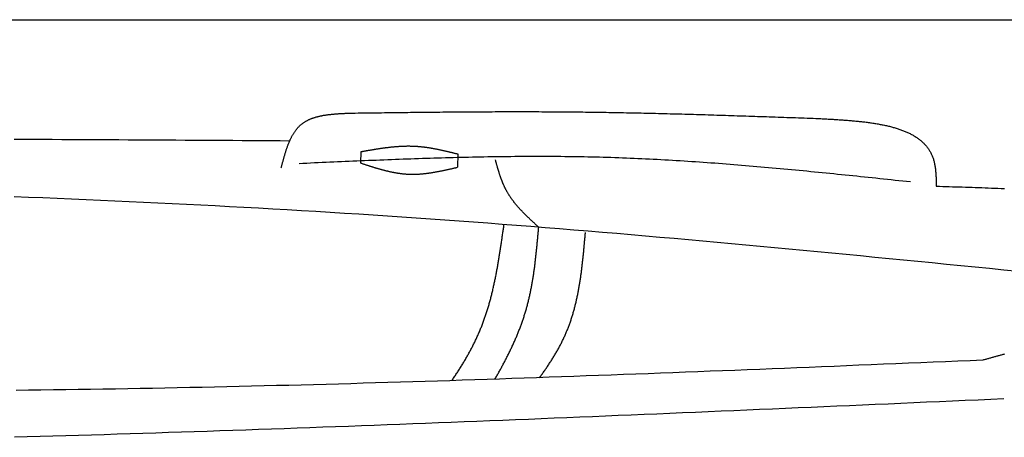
# Model space of a CAD drawing. Extents: x 715 to 7297, y -33 to 6010.
# Tile 63 of 90: x 4123 to 5228, y 2268 to 2737. Entities that reach past the tile are written whole.
import ezdxf

# ---------------------------------------------------------------- set-up
doc = ezdxf.new("R2010")
doc.units = 0
doc.layers.get('0').update_dxf_attribs({"linetype": 'CONTINUOUS'})
doc.layers.add('CAR', color=10, linetype='CONTINUOUS')

msp = doc.modelspace()

# ---------------------------------------------------------------- linework, layer by layer
msp.add_line((1171.6723, 2737.2711), (6251.5496, 2737.2711))
at = {"layer": 'CAR'}
for points in [[(4505.7336, 2576.0741), (4505.9782, 2589.0079)], [(4614.5073, 2586.375), (4614.224, 2571.3983)]]:
    msp.add_lwpolyline(points, dxfattribs=at)
for points in [[(4416.29, 2570.89, 0), (4416.49, 2571.65, 0), (4416.69, 2572.4, 0), (4416.88, 2573.16, 0), (4417.08, 2573.92, 0), (4417.28, 2574.67, 0), (4417.48, 2575.43, 0), (4417.69, 2576.19, 0), (4417.89, 2576.94, 0), (4418.09, 2577.69, 0), (4418.29, 2578.44, 0), (4418.5, 2579.2, 0), (4418.7, 2579.95, 0), (4418.91, 2580.69, 0), (4419.12, 2581.44, 0), (4419.33, 2582.18, 0), (4419.54, 2582.93, 0), (4419.75, 2583.67, 0), (4419.96, 2584.41, 0), (4420.18, 2585.14, 0), (4420.4, 2585.88, 0), (4420.62, 2586.61, 0), (4420.84, 2587.34, 0), (4421.06, 2588.07, 0), (4421.29, 2588.79, 0), (4421.52, 2589.51, 0), (4421.75, 2590.23, 0), (4421.98, 2590.94, 0), (4422.22, 2591.66, 0), (4422.46, 2592.36, 0), (4422.7, 2593.07, 0), (4422.94, 2593.77, 0), (4423.19, 2594.47, 0), (4423.44, 2595.16, 0), (4423.7, 2595.85, 0), (4423.96, 2596.53, 0), (4424.22, 2597.21, 0), (4424.48, 2597.89, 0), (4424.75, 2598.56, 0), (4425.03, 2599.23, 0), (4425.3, 2599.89, 0), (4425.58, 2600.55, 0), (4425.87, 2601.2, 0), (4426.16, 2601.85, 0), (4426.45, 2602.49, 0), (4426.75, 2603.13, 0), (4427.05, 2603.76, 0), (4427.35, 2604.38, 0), (4427.67, 2605, 0), (4427.98, 2605.62, 0), (4428.3, 2606.23, 0), (4428.63, 2606.83, 0), (4428.96, 2607.42, 0), (4429.3, 2608.01, 0), (4429.64, 2608.59, 0), (4429.98, 2609.17, 0), (4430.34, 2609.74, 0), (4430.69, 2610.3, 0), (4431.06, 2610.86, 0), (4431.43, 2611.41, 0), (4431.8, 2611.95, 0), (4432.18, 2612.48, 0), (4432.57, 2613.01, 0), (4432.96, 2613.53, 0), (4433.36, 2614.04, 0), (4433.77, 2614.54, 0), (4434.18, 2615.04, 0), (4434.6, 2615.53, 0), (4435.03, 2616.01, 0), (4435.46, 2616.48, 0), (4435.9, 2616.94, 0), (4436.35, 2617.39, 0), (4436.8, 2617.84, 0), (4437.26, 2618.28, 0), (4437.73, 2618.7, 0), (4438.21, 2619.12, 0), (4438.69, 2619.53, 0), (4439.18, 2619.93, 0), (4439.68, 2620.32, 0), (4440.18, 2620.71, 0), (4440.69, 2621.08, 0), (4441.21, 2621.44, 0), (4441.74, 2621.8, 0), (4442.27, 2622.15, 0), (4442.81, 2622.49, 0), (4443.36, 2622.82, 0), (4443.91, 2623.15, 0), (4444.47, 2623.46, 0), (4445.03, 2623.77, 0), (4445.61, 2624.07, 0), (4446.18, 2624.36, 0), (4446.77, 2624.65, 0), (4447.36, 2624.93, 0), (4447.96, 2625.2, 0), (4448.56, 2625.46, 0), (4449.17, 2625.72, 0), (4449.78, 2625.96, 0), (4450.4, 2626.21, 0), (4451.02, 2626.44, 0), (4451.66, 2626.67, 0), (4452.29, 2626.89, 0), (4452.93, 2627.11, 0), (4453.58, 2627.32, 0), (4454.23, 2627.52, 0), (4454.89, 2627.72, 0), (4455.55, 2627.91, 0), (4456.21, 2628.1, 0), (4456.88, 2628.28, 0), (4457.56, 2628.45, 0), (4458.24, 2628.62, 0), (4458.92, 2628.78, 0), (4459.61, 2628.94, 0), (4460.3, 2629.09, 0), (4461, 2629.24, 0), (4461.7, 2629.38, 0), (4462.41, 2629.52, 0), (4463.12, 2629.65, 0), (4463.83, 2629.78, 0), (4464.55, 2629.9, 0), (4465.27, 2630.02, 0), (4465.99, 2630.13, 0), (4466.72, 2630.24, 0), (4467.45, 2630.35, 0), (4468.18, 2630.45, 0), (4468.92, 2630.55, 0), (4469.66, 2630.64, 0), (4470.4, 2630.73, 0), (4471.15, 2630.82, 0), (4471.9, 2630.9, 0), (4472.65, 2630.98, 0), (4473.4, 2631.06, 0), (4474.16, 2631.13, 0), (4474.92, 2631.2, 0), (4475.68, 2631.27, 0), (4476.45, 2631.34, 0), (4477.21, 2631.4, 0), (4477.98, 2631.46, 0), (4478.75, 2631.51, 0), (4479.53, 2631.57, 0), (4480.3, 2631.62, 0), (4481.08, 2631.67, 0), (4481.86, 2631.72, 0), (4482.64, 2631.77, 0), (4483.42, 2631.81, 0), (4484.2, 2631.85, 0), (4484.98, 2631.89, 0), (4485.77, 2631.93, 0), (4486.55, 2631.97, 0), (4487.34, 2632.01, 0), (4488.13, 2632.04, 0), (4488.92, 2632.08, 0), (4489.71, 2632.11, 0), (4490.5, 2632.14, 0), (4491.29, 2632.17, 0), (4492.08, 2632.2, 0), (4492.88, 2632.23, 0), (4493.67, 2632.26, 0), (4494.46, 2632.29, 0), (4495.26, 2632.32, 0), (4496.05, 2632.35, 0)], [(4496.05, 2632.35, 0), (4499.32, 2632.39, 0), (4502.6, 2632.44, 0), (4505.87, 2632.48, 0), (4509.15, 2632.52, 0), (4512.42, 2632.56, 0), (4515.69, 2632.6, 0), (4518.97, 2632.64, 0), (4522.24, 2632.69, 0), (4525.52, 2632.73, 0), (4528.79, 2632.77, 0), (4532.06, 2632.81, 0), (4535.34, 2632.85, 0), (4538.61, 2632.89, 0), (4541.89, 2632.93, 0), (4545.16, 2632.97, 0), (4548.44, 2633.01, 0), (4551.71, 2633.04, 0), (4554.98, 2633.08, 0), (4558.26, 2633.12, 0), (4561.53, 2633.16, 0), (4564.81, 2633.19, 0), (4568.08, 2633.23, 0), (4571.35, 2633.27, 0), (4574.63, 2633.3, 0), (4577.9, 2633.33, 0), (4581.18, 2633.37, 0), (4584.45, 2633.4, 0), (4587.73, 2633.43, 0), (4591, 2633.46, 0), (4594.27, 2633.5, 0), (4597.55, 2633.53, 0), (4600.82, 2633.55, 0), (4604.1, 2633.58, 0), (4607.37, 2633.61, 0), (4610.64, 2633.64, 0), (4613.92, 2633.66, 0), (4617.19, 2633.69, 0), (4620.47, 2633.71, 0), (4623.74, 2633.73, 0), (4627.01, 2633.76, 0), (4630.29, 2633.78, 0), (4633.56, 2633.8, 0), (4636.84, 2633.81, 0), (4640.11, 2633.83, 0), (4643.38, 2633.85, 0), (4646.66, 2633.86, 0), (4649.93, 2633.88, 0), (4653.21, 2633.89, 0), (4656.48, 2633.9, 0), (4659.75, 2633.91, 0), (4663.03, 2633.92, 0), (4666.3, 2633.93, 0), (4669.57, 2633.93, 0), (4672.85, 2633.94, 0), (4676.12, 2633.94, 0), (4679.4, 2633.94, 0), (4682.67, 2633.94, 0), (4685.94, 2633.94, 0), (4689.22, 2633.94, 0), (4692.49, 2633.94, 0), (4695.76, 2633.93, 0), (4699.04, 2633.92, 0), (4702.31, 2633.92, 0), (4705.59, 2633.91, 0), (4708.86, 2633.89, 0), (4712.13, 2633.88, 0), (4715.41, 2633.86, 0), (4718.68, 2633.85, 0), (4721.95, 2633.83, 0), (4725.23, 2633.81, 0), (4728.5, 2633.78, 0), (4731.77, 2633.76, 0), (4735.05, 2633.73, 0), (4738.32, 2633.71, 0), (4741.59, 2633.68, 0), (4744.87, 2633.64, 0), (4748.14, 2633.61, 0), (4751.41, 2633.57, 0), (4754.69, 2633.54, 0), (4757.96, 2633.5, 0), (4761.23, 2633.45, 0), (4764.51, 2633.41, 0), (4767.78, 2633.37, 0), (4771.05, 2633.32, 0), (4774.33, 2633.27, 0), (4777.6, 2633.22, 0), (4780.87, 2633.17, 0), (4784.15, 2633.11, 0), (4787.42, 2633.06, 0), (4790.69, 2633, 0), (4793.97, 2632.94, 0), (4797.24, 2632.88, 0), (4800.51, 2632.82, 0), (4803.79, 2632.75, 0), (4807.06, 2632.69, 0), (4810.33, 2632.62, 0), (4813.6, 2632.55, 0), (4816.88, 2632.48, 0), (4820.15, 2632.41, 0), (4823.42, 2632.34, 0), (4826.7, 2632.26, 0), (4829.97, 2632.19, 0), (4833.24, 2632.11, 0), (4836.52, 2632.03, 0), (4839.79, 2631.96, 0), (4843.06, 2631.87, 0), (4846.33, 2631.79, 0), (4849.61, 2631.71, 0), (4852.88, 2631.62, 0), (4856.15, 2631.54, 0), (4859.43, 2631.45, 0), (4862.7, 2631.36, 0), (4865.97, 2631.28, 0), (4869.24, 2631.19, 0), (4872.52, 2631.09, 0), (4875.79, 2631, 0), (4879.06, 2630.91, 0), (4882.33, 2630.81, 0), (4885.61, 2630.72, 0), (4888.88, 2630.62, 0), (4892.15, 2630.53, 0), (4895.43, 2630.43, 0), (4898.7, 2630.33, 0), (4901.97, 2630.23, 0), (4905.24, 2630.13, 0), (4908.52, 2630.03, 0), (4911.79, 2629.93, 0), (4915.06, 2629.82, 0), (4918.33, 2629.72, 0), (4921.61, 2629.62, 0), (4924.88, 2629.51, 0), (4928.15, 2629.4, 0), (4931.42, 2629.3, 0), (4934.7, 2629.19, 0), (4937.97, 2629.08, 0), (4941.24, 2628.98, 0), (4944.52, 2628.87, 0), (4947.79, 2628.76, 0), (4951.06, 2628.65, 0), (4954.33, 2628.54, 0), (4957.61, 2628.43, 0), (4960.88, 2628.32, 0), (4964.15, 2628.21, 0), (4967.42, 2628.09, 0), (4970.7, 2627.98, 0), (4973.97, 2627.87, 0), (4977.24, 2627.76, 0), (4980.51, 2627.64, 0), (4983.79, 2627.53, 0), (4987.06, 2627.42, 0), (4990.33, 2627.3, 0), (4993.6, 2627.19, 0), (4996.88, 2627.08, 0), (5000.15, 2626.96, 0), (5003.42, 2626.85, 0), (5006.69, 2626.73, 0), (5009.97, 2626.62, 0), (5013.24, 2626.5, 0), (5016.51, 2626.39, 0)], [(5016.51, 2626.39, 0), (5017.89, 2626.32, 0), (5019.26, 2626.24, 0), (5020.64, 2626.17, 0), (5022.02, 2626.1, 0), (5023.39, 2626.03, 0), (5024.76, 2625.95, 0), (5026.14, 2625.88, 0), (5027.51, 2625.8, 0), (5028.88, 2625.73, 0), (5030.25, 2625.65, 0), (5031.62, 2625.57, 0), (5032.99, 2625.49, 0), (5034.36, 2625.41, 0), (5035.72, 2625.33, 0), (5037.08, 2625.25, 0), (5038.44, 2625.17, 0), (5039.8, 2625.08, 0), (5041.16, 2624.99, 0), (5042.51, 2624.9, 0), (5043.87, 2624.81, 0), (5045.21, 2624.72, 0), (5046.56, 2624.62, 0), (5047.91, 2624.53, 0), (5049.25, 2624.43, 0), (5050.58, 2624.32, 0), (5051.92, 2624.22, 0), (5053.25, 2624.11, 0), (5054.58, 2624, 0), (5055.9, 2623.89, 0), (5057.22, 2623.77, 0), (5058.54, 2623.66, 0), (5059.85, 2623.53, 0), (5061.16, 2623.41, 0), (5062.46, 2623.28, 0), (5063.76, 2623.15, 0), (5065.06, 2623.02, 0), (5066.35, 2622.88, 0), (5067.63, 2622.74, 0), (5068.91, 2622.59, 0), (5070.19, 2622.44, 0), (5071.46, 2622.29, 0), (5072.73, 2622.13, 0), (5073.99, 2621.97, 0), (5075.24, 2621.8, 0), (5076.49, 2621.63, 0), (5077.73, 2621.45, 0), (5078.97, 2621.27, 0), (5080.2, 2621.09, 0), (5081.43, 2620.9, 0), (5082.65, 2620.71, 0), (5083.86, 2620.51, 0), (5085.06, 2620.3, 0), (5086.26, 2620.09, 0), (5087.45, 2619.88, 0), (5088.64, 2619.66, 0), (5089.82, 2619.43, 0), (5090.99, 2619.2, 0), (5092.15, 2618.97, 0), (5093.31, 2618.72, 0), (5094.46, 2618.48, 0), (5095.6, 2618.22, 0), (5096.73, 2617.96, 0), (5097.86, 2617.7, 0), (5098.97, 2617.42, 0), (5100.08, 2617.14, 0), (5101.18, 2616.86, 0), (5102.27, 2616.57, 0), (5103.36, 2616.27, 0), (5104.43, 2615.96, 0), (5105.5, 2615.65, 0), (5106.55, 2615.33, 0), (5107.6, 2615, 0), (5108.64, 2614.67, 0), (5109.67, 2614.33, 0), (5110.69, 2613.98, 0), (5111.7, 2613.63, 0), (5112.7, 2613.26, 0), (5113.69, 2612.89, 0), (5114.67, 2612.51, 0), (5115.64, 2612.13, 0), (5116.59, 2611.73, 0), (5117.54, 2611.33, 0), (5118.48, 2610.92, 0), (5119.41, 2610.5, 0), (5120.33, 2610.07, 0), (5121.23, 2609.64, 0), (5122.13, 2609.19, 0), (5123.01, 2608.74, 0), (5123.88, 2608.28, 0), (5124.74, 2607.81, 0), (5125.59, 2607.33, 0), (5126.43, 2606.84, 0), (5127.26, 2606.34, 0), (5128.07, 2605.84, 0), (5128.87, 2605.32, 0), (5129.66, 2604.79, 0), (5130.44, 2604.26, 0), (5131.2, 2603.71, 0), (5131.96, 2603.16, 0), (5132.7, 2602.6, 0), (5133.42, 2602.02, 0), (5134.14, 2601.44, 0), (5134.84, 2600.84, 0), (5135.52, 2600.24, 0), (5136.2, 2599.62, 0), (5136.86, 2599, 0), (5137.5, 2598.36, 0), (5138.14, 2597.71, 0), (5138.76, 2597.06, 0), (5139.36, 2596.39, 0), (5139.95, 2595.71, 0), (5140.53, 2595.02, 0), (5141.09, 2594.32, 0), (5141.64, 2593.6, 0), (5142.17, 2592.88, 0), (5142.69, 2592.14, 0), (5143.19, 2591.4, 0), (5143.68, 2590.64, 0), (5144.15, 2589.87, 0), (5144.61, 2589.09, 0), (5145.05, 2588.29, 0), (5145.48, 2587.49, 0), (5145.89, 2586.67, 0), (5146.29, 2585.84, 0), (5146.66, 2584.99, 0), (5147.03, 2584.14, 0), (5147.37, 2583.27, 0), (5147.71, 2582.39, 0), (5148.02, 2581.5, 0), (5148.32, 2580.59, 0), (5148.6, 2579.67, 0), (5148.86, 2578.74, 0), (5149.11, 2577.8, 0), (5149.34, 2576.84, 0), (5149.55, 2575.87, 0), (5149.75, 2574.89, 0), (5149.94, 2573.89, 0), (5150.11, 2572.89, 0), (5150.26, 2571.87, 0), (5150.41, 2570.85, 0), (5150.54, 2569.81, 0), (5150.66, 2568.77, 0), (5150.77, 2567.72, 0), (5150.87, 2566.66, 0), (5150.96, 2565.6, 0), (5151.04, 2564.52, 0), (5151.11, 2563.44, 0), (5151.18, 2562.36, 0), (5151.24, 2561.27, 0), (5151.29, 2560.17, 0), (5151.33, 2559.07, 0), (5151.37, 2557.96, 0), (5151.41, 2556.86, 0), (5151.44, 2555.75, 0), (5151.47, 2554.63, 0), (5151.5, 2553.52, 0), (5151.52, 2552.4, 0), (5151.55, 2551.28, 0), (5151.57, 2550.16, 0)], [(4116.51, 2603.05, 0), (4127.18, 2603, 0), (4137.85, 2602.95, 0), (4148.52, 2602.9, 0), (4159.19, 2602.84, 0), (4169.85, 2602.79, 0), (4180.52, 2602.74, 0), (4191.19, 2602.68, 0), (4201.86, 2602.63, 0), (4212.53, 2602.57, 0), (4223.2, 2602.51, 0), (4233.87, 2602.46, 0), (4244.54, 2602.4, 0), (4255.21, 2602.34, 0), (4265.88, 2602.28, 0), (4276.55, 2602.22, 0), (4287.22, 2602.16, 0), (4297.88, 2602.1, 0), (4308.55, 2602.04, 0), (4319.22, 2601.97, 0), (4329.89, 2601.91, 0), (4340.56, 2601.84, 0), (4351.23, 2601.78, 0), (4361.9, 2601.71, 0), (4372.57, 2601.65, 0), (4383.24, 2601.58, 0), (4393.91, 2601.51, 0), (4404.58, 2601.45, 0), (4415.25, 2601.38, 0), (4425.91, 2601.31, 0)], [(4505.98, 2589.01, 0), (4506.67, 2589.13, 0), (4507.36, 2589.25, 0), (4508.04, 2589.37, 0), (4508.73, 2589.5, 0), (4509.42, 2589.62, 0), (4510.11, 2589.74, 0), (4510.8, 2589.86, 0), (4511.49, 2589.98, 0), (4512.17, 2590.1, 0), (4512.86, 2590.22, 0), (4513.55, 2590.34, 0), (4514.24, 2590.46, 0), (4514.93, 2590.58, 0), (4515.62, 2590.7, 0), (4516.3, 2590.82, 0), (4516.99, 2590.94, 0), (4517.68, 2591.05, 0), (4518.37, 2591.17, 0), (4519.06, 2591.28, 0), (4519.74, 2591.4, 0), (4520.43, 2591.51, 0), (4521.12, 2591.63, 0), (4521.81, 2591.74, 0), (4522.5, 2591.85, 0), (4523.18, 2591.96, 0), (4523.87, 2592.07, 0), (4524.56, 2592.18, 0), (4525.25, 2592.28, 0), (4525.94, 2592.39, 0), (4526.62, 2592.49, 0), (4527.31, 2592.6, 0), (4528, 2592.7, 0), (4528.69, 2592.8, 0), (4529.37, 2592.9, 0), (4530.06, 2593, 0), (4530.75, 2593.09, 0), (4531.44, 2593.19, 0), (4532.12, 2593.28, 0), (4532.81, 2593.37, 0), (4533.5, 2593.47, 0), (4534.18, 2593.55, 0), (4534.87, 2593.64, 0), (4535.56, 2593.73, 0), (4536.24, 2593.81, 0), (4536.93, 2593.89, 0), (4537.62, 2593.97, 0), (4538.3, 2594.05, 0), (4538.99, 2594.13, 0), (4539.68, 2594.2, 0), (4540.36, 2594.27, 0), (4541.05, 2594.34, 0), (4541.74, 2594.41, 0), (4542.42, 2594.48, 0), (4543.11, 2594.54, 0), (4543.79, 2594.6, 0), (4544.48, 2594.66, 0), (4545.16, 2594.72, 0), (4545.85, 2594.78, 0), (4546.54, 2594.83, 0), (4547.22, 2594.88, 0), (4547.91, 2594.93, 0), (4548.59, 2594.97, 0), (4549.28, 2595.01, 0), (4549.96, 2595.05, 0), (4550.65, 2595.09, 0), (4551.33, 2595.13, 0), (4552.02, 2595.16, 0), (4552.7, 2595.19, 0), (4553.39, 2595.22, 0), (4554.07, 2595.24, 0), (4554.75, 2595.26, 0), (4555.44, 2595.28, 0), (4556.12, 2595.29, 0), (4556.81, 2595.31, 0), (4557.49, 2595.32, 0), (4558.17, 2595.32, 0), (4558.86, 2595.32, 0), (4559.54, 2595.32, 0), (4560.22, 2595.32, 0), (4560.91, 2595.31, 0), (4561.59, 2595.31, 0), (4562.27, 2595.29, 0), (4562.95, 2595.28, 0), (4563.64, 2595.26, 0), (4564.32, 2595.23, 0), (4565, 2595.21, 0), (4565.68, 2595.18, 0), (4566.36, 2595.14, 0), (4567.05, 2595.11, 0), (4567.73, 2595.06, 0), (4568.41, 2595.02, 0), (4569.09, 2594.97, 0), (4569.77, 2594.92, 0), (4570.45, 2594.87, 0), (4571.13, 2594.81, 0), (4571.81, 2594.75, 0), (4572.49, 2594.68, 0), (4573.17, 2594.61, 0), (4573.85, 2594.54, 0), (4574.53, 2594.47, 0), (4575.21, 2594.39, 0), (4575.89, 2594.31, 0), (4576.57, 2594.22, 0), (4577.25, 2594.14, 0), (4577.93, 2594.05, 0), (4578.61, 2593.95, 0), (4579.29, 2593.86, 0), (4579.97, 2593.76, 0), (4580.65, 2593.66, 0), (4581.33, 2593.56, 0), (4582.01, 2593.45, 0), (4582.69, 2593.34, 0), (4583.37, 2593.23, 0), (4584.04, 2593.12, 0), (4584.72, 2593, 0), (4585.4, 2592.88, 0), (4586.08, 2592.76, 0), (4586.76, 2592.64, 0), (4587.43, 2592.52, 0), (4588.11, 2592.39, 0), (4588.79, 2592.26, 0), (4589.47, 2592.13, 0), (4590.15, 2592, 0), (4590.82, 2591.86, 0), (4591.5, 2591.73, 0), (4592.18, 2591.59, 0), (4592.86, 2591.45, 0), (4593.53, 2591.31, 0), (4594.21, 2591.17, 0), (4594.89, 2591.02, 0), (4595.57, 2590.87, 0), (4596.24, 2590.73, 0), (4596.92, 2590.58, 0), (4597.6, 2590.43, 0), (4598.27, 2590.28, 0), (4598.95, 2590.12, 0), (4599.63, 2589.97, 0), (4600.3, 2589.81, 0), (4600.98, 2589.66, 0), (4601.66, 2589.5, 0), (4602.33, 2589.34, 0), (4603.01, 2589.18, 0), (4603.69, 2589.02, 0), (4604.36, 2588.86, 0), (4605.04, 2588.7, 0), (4605.72, 2588.53, 0), (4606.39, 2588.37, 0), (4607.07, 2588.21, 0), (4607.74, 2588.04, 0), (4608.42, 2587.88, 0), (4609.1, 2587.71, 0), (4609.77, 2587.54, 0), (4610.45, 2587.38, 0), (4611.13, 2587.21, 0), (4611.8, 2587.04, 0), (4612.48, 2586.88, 0), (4613.15, 2586.71, 0), (4613.83, 2586.54, 0), (4614.51, 2586.37, 0)], [(5122.61, 2554.91, 0), (5118.31, 2555.36, 0), (5114, 2555.82, 0), (5109.7, 2556.28, 0), (5105.39, 2556.73, 0), (5101.08, 2557.19, 0), (5096.78, 2557.64, 0), (5092.47, 2558.1, 0), (5088.16, 2558.55, 0), (5083.86, 2559, 0), (5079.55, 2559.46, 0), (5075.24, 2559.91, 0), (5070.94, 2560.36, 0), (5066.63, 2560.8, 0), (5062.32, 2561.25, 0), (5058.02, 2561.7, 0), (5053.71, 2562.14, 0), (5049.4, 2562.58, 0), (5045.1, 2563.02, 0), (5040.79, 2563.46, 0), (5036.48, 2563.9, 0), (5032.17, 2564.33, 0), (5027.87, 2564.77, 0), (5023.56, 2565.2, 0), (5019.25, 2565.62, 0), (5014.95, 2566.05, 0), (5010.64, 2566.47, 0), (5006.33, 2566.89, 0), (5002.02, 2567.31, 0), (4997.71, 2567.72, 0), (4993.41, 2568.13, 0), (4989.1, 2568.54, 0), (4984.79, 2568.94, 0), (4980.48, 2569.35, 0), (4976.17, 2569.74, 0), (4971.87, 2570.14, 0), (4967.56, 2570.53, 0), (4963.25, 2570.91, 0), (4958.94, 2571.3, 0), (4954.63, 2571.68, 0), (4950.32, 2572.05, 0), (4946.01, 2572.42, 0), (4941.7, 2572.79, 0), (4937.39, 2573.15, 0), (4933.09, 2573.51, 0), (4928.78, 2573.86, 0), (4924.47, 2574.21, 0), (4920.16, 2574.55, 0), (4915.85, 2574.89, 0), (4911.54, 2575.22, 0), (4907.23, 2575.55, 0), (4902.91, 2575.87, 0), (4898.6, 2576.19, 0), (4894.29, 2576.5, 0), (4889.98, 2576.81, 0), (4885.67, 2577.11, 0), (4881.36, 2577.4, 0), (4877.05, 2577.69, 0), (4872.74, 2577.97, 0), (4868.42, 2578.25, 0), (4864.11, 2578.52, 0), (4859.8, 2578.78, 0), (4855.49, 2579.04, 0), (4851.17, 2579.29, 0), (4846.86, 2579.54, 0), (4842.55, 2579.78, 0), (4838.23, 2580.01, 0), (4833.92, 2580.23, 0), (4829.61, 2580.45, 0), (4825.29, 2580.66, 0), (4820.98, 2580.86, 0), (4816.66, 2581.06, 0), (4812.35, 2581.25, 0), (4808.03, 2581.43, 0), (4803.72, 2581.6, 0), (4799.4, 2581.76, 0), (4795.09, 2581.92, 0), (4790.77, 2582.07, 0), (4786.46, 2582.21, 0), (4782.14, 2582.34, 0), (4777.82, 2582.47, 0), (4773.51, 2582.59, 0), (4769.19, 2582.69, 0), (4764.87, 2582.8, 0), (4760.55, 2582.89, 0), (4756.23, 2582.98, 0), (4751.92, 2583.05, 0), (4747.6, 2583.13, 0), (4743.28, 2583.19, 0), (4738.96, 2583.25, 0), (4734.64, 2583.3, 0), (4730.32, 2583.34, 0), (4726, 2583.37, 0), (4721.68, 2583.4, 0), (4717.36, 2583.43, 0), (4713.04, 2583.44, 0), (4708.72, 2583.45, 0), (4704.4, 2583.45, 0), (4700.08, 2583.45, 0), (4695.76, 2583.44, 0), (4691.44, 2583.43, 0), (4687.12, 2583.41, 0), (4682.8, 2583.38, 0), (4678.48, 2583.35, 0), (4674.15, 2583.31, 0), (4669.83, 2583.26, 0), (4665.51, 2583.21, 0), (4661.19, 2583.16, 0), (4656.87, 2583.1, 0), (4652.54, 2583.03, 0), (4648.22, 2582.96, 0), (4643.9, 2582.89, 0), (4639.57, 2582.81, 0), (4635.25, 2582.72, 0), (4630.93, 2582.63, 0), (4626.6, 2582.54, 0), (4622.28, 2582.44, 0), (4617.96, 2582.34, 0), (4613.63, 2582.23, 0), (4609.31, 2582.12, 0), (4604.98, 2582.01, 0), (4600.66, 2581.89, 0), (4596.34, 2581.76, 0), (4592.01, 2581.64, 0), (4587.69, 2581.51, 0), (4583.36, 2581.37, 0), (4579.04, 2581.24, 0), (4574.71, 2581.1, 0), (4570.39, 2580.95, 0), (4566.06, 2580.8, 0), (4561.74, 2580.65, 0), (4557.41, 2580.5, 0), (4553.09, 2580.35, 0), (4548.76, 2580.19, 0), (4544.44, 2580.03, 0), (4540.11, 2579.86, 0), (4535.78, 2579.7, 0), (4531.46, 2579.53, 0), (4527.13, 2579.36, 0), (4522.81, 2579.19, 0), (4518.48, 2579.01, 0), (4514.15, 2578.84, 0), (4509.83, 2578.66, 0), (4505.5, 2578.48, 0), (4501.18, 2578.3, 0), (4496.85, 2578.11, 0), (4492.52, 2577.93, 0), (4488.2, 2577.74, 0), (4483.87, 2577.55, 0), (4479.54, 2577.37, 0), (4475.22, 2577.18, 0), (4470.89, 2576.99, 0), (4466.56, 2576.8, 0), (4462.24, 2576.6, 0), (4457.91, 2576.41, 0), (4453.59, 2576.22, 0), (4449.26, 2576.03, 0), (4444.93, 2575.83, 0), (4440.61, 2575.64, 0), (4436.28, 2575.45, 0)], [(4505.73, 2576.07, 0), (4506.41, 2575.85, 0), (4507.08, 2575.63, 0), (4507.75, 2575.41, 0), (4508.43, 2575.19, 0), (4509.1, 2574.97, 0), (4509.77, 2574.75, 0), (4510.45, 2574.53, 0), (4511.12, 2574.32, 0), (4511.8, 2574.1, 0), (4512.47, 2573.88, 0), (4513.14, 2573.66, 0), (4513.82, 2573.45, 0), (4514.49, 2573.23, 0), (4515.16, 2573.01, 0), (4515.84, 2572.8, 0), (4516.51, 2572.59, 0), (4517.19, 2572.38, 0), (4517.86, 2572.16, 0), (4518.53, 2571.95, 0), (4519.21, 2571.75, 0), (4519.88, 2571.54, 0), (4520.56, 2571.33, 0), (4521.23, 2571.13, 0), (4521.9, 2570.92, 0), (4522.58, 2570.72, 0), (4523.25, 2570.52, 0), (4523.93, 2570.32, 0), (4524.6, 2570.12, 0), (4525.28, 2569.93, 0), (4525.95, 2569.73, 0), (4526.63, 2569.54, 0), (4527.3, 2569.35, 0), (4527.98, 2569.16, 0), (4528.65, 2568.98, 0), (4529.33, 2568.79, 0), (4530, 2568.61, 0), (4530.68, 2568.43, 0), (4531.35, 2568.25, 0), (4532.03, 2568.08, 0), (4532.7, 2567.91, 0), (4533.38, 2567.74, 0), (4534.06, 2567.57, 0), (4534.73, 2567.4, 0), (4535.41, 2567.24, 0), (4536.08, 2567.08, 0), (4536.76, 2566.92, 0), (4537.44, 2566.77, 0), (4538.11, 2566.62, 0), (4538.79, 2566.47, 0), (4539.47, 2566.32, 0), (4540.14, 2566.18, 0), (4540.82, 2566.04, 0), (4541.5, 2565.9, 0), (4542.18, 2565.77, 0), (4542.85, 2565.64, 0), (4543.53, 2565.51, 0), (4544.21, 2565.39, 0), (4544.89, 2565.27, 0), (4545.57, 2565.16, 0), (4546.25, 2565.04, 0), (4546.92, 2564.94, 0), (4547.6, 2564.83, 0), (4548.28, 2564.73, 0), (4548.96, 2564.63, 0), (4549.64, 2564.54, 0), (4550.32, 2564.45, 0), (4551, 2564.36, 0), (4551.68, 2564.28, 0), (4552.36, 2564.21, 0), (4553.04, 2564.13, 0), (4553.72, 2564.07, 0), (4554.4, 2564, 0), (4555.08, 2563.94, 0), (4555.76, 2563.89, 0), (4556.45, 2563.83, 0), (4557.13, 2563.79, 0), (4557.81, 2563.75, 0), (4558.49, 2563.71, 0), (4559.17, 2563.68, 0), (4559.86, 2563.65, 0), (4560.54, 2563.63, 0), (4561.22, 2563.61, 0), (4561.9, 2563.6, 0), (4562.59, 2563.59, 0), (4563.27, 2563.58, 0), (4563.95, 2563.58, 0), (4564.64, 2563.59, 0), (4565.32, 2563.6, 0), (4566.01, 2563.61, 0), (4566.69, 2563.62, 0), (4567.38, 2563.65, 0), (4568.06, 2563.67, 0), (4568.75, 2563.7, 0), (4569.43, 2563.73, 0), (4570.12, 2563.77, 0), (4570.8, 2563.81, 0), (4571.49, 2563.85, 0), (4572.17, 2563.9, 0), (4572.86, 2563.95, 0), (4573.55, 2564.01, 0), (4574.23, 2564.06, 0), (4574.92, 2564.13, 0), (4575.6, 2564.19, 0), (4576.29, 2564.26, 0), (4576.98, 2564.33, 0), (4577.67, 2564.41, 0), (4578.35, 2564.48, 0), (4579.04, 2564.57, 0), (4579.73, 2564.65, 0), (4580.42, 2564.74, 0), (4581.1, 2564.83, 0), (4581.79, 2564.92, 0), (4582.48, 2565.02, 0), (4583.17, 2565.11, 0), (4583.86, 2565.22, 0), (4584.54, 2565.32, 0), (4585.23, 2565.42, 0), (4585.92, 2565.53, 0), (4586.61, 2565.64, 0), (4587.3, 2565.76, 0), (4587.99, 2565.87, 0), (4588.68, 2565.99, 0), (4589.37, 2566.11, 0), (4590.06, 2566.23, 0), (4590.75, 2566.36, 0), (4591.44, 2566.49, 0), (4592.13, 2566.61, 0), (4592.81, 2566.74, 0), (4593.5, 2566.88, 0), (4594.19, 2567.01, 0), (4594.88, 2567.15, 0), (4595.57, 2567.28, 0), (4596.26, 2567.42, 0), (4596.95, 2567.56, 0), (4597.64, 2567.7, 0), (4598.34, 2567.85, 0), (4599.03, 2567.99, 0), (4599.72, 2568.14, 0), (4600.41, 2568.28, 0), (4601.1, 2568.43, 0), (4601.79, 2568.58, 0), (4602.48, 2568.73, 0), (4603.17, 2568.88, 0), (4603.86, 2569.04, 0), (4604.55, 2569.19, 0), (4605.24, 2569.34, 0), (4605.93, 2569.5, 0), (4606.62, 2569.66, 0), (4607.31, 2569.81, 0), (4608, 2569.97, 0), (4608.7, 2570.13, 0), (4609.39, 2570.28, 0), (4610.08, 2570.44, 0), (4610.77, 2570.6, 0), (4611.46, 2570.76, 0), (4612.15, 2570.92, 0), (4612.84, 2571.08, 0), (4613.53, 2571.24, 0), (4614.22, 2571.4, 0)], [(4705.3, 2504.05, 0), (4704.86, 2504.45, 0), (4704.43, 2504.85, 0), (4703.99, 2505.25, 0), (4703.56, 2505.65, 0), (4703.12, 2506.05, 0), (4702.68, 2506.45, 0), (4702.25, 2506.85, 0), (4701.81, 2507.25, 0), (4701.38, 2507.65, 0), (4700.94, 2508.05, 0), (4700.51, 2508.45, 0), (4700.07, 2508.85, 0), (4699.64, 2509.25, 0), (4699.21, 2509.65, 0), (4698.77, 2510.06, 0), (4698.34, 2510.46, 0), (4697.91, 2510.86, 0), (4697.48, 2511.26, 0), (4697.05, 2511.67, 0), (4696.62, 2512.07, 0), (4696.19, 2512.47, 0), (4695.76, 2512.88, 0), (4695.34, 2513.28, 0), (4694.91, 2513.69, 0), (4694.49, 2514.1, 0), (4694.06, 2514.5, 0), (4693.64, 2514.91, 0), (4693.21, 2515.32, 0), (4692.79, 2515.73, 0), (4692.37, 2516.14, 0), (4691.95, 2516.54, 0), (4691.54, 2516.96, 0), (4691.12, 2517.37, 0), (4690.7, 2517.78, 0), (4690.29, 2518.19, 0), (4689.88, 2518.6, 0), (4689.46, 2519.02, 0), (4689.05, 2519.43, 0), (4688.64, 2519.85, 0), (4688.24, 2520.27, 0), (4687.83, 2520.68, 0), (4687.43, 2521.1, 0), (4687.02, 2521.52, 0), (4686.62, 2521.94, 0), (4686.22, 2522.36, 0), (4685.82, 2522.78, 0), (4685.43, 2523.21, 0), (4685.03, 2523.63, 0), (4684.64, 2524.06, 0), (4684.25, 2524.48, 0), (4683.86, 2524.91, 0), (4683.47, 2525.34, 0), (4683.09, 2525.77, 0), (4682.7, 2526.2, 0), (4682.32, 2526.63, 0), (4681.94, 2527.07, 0), (4681.56, 2527.5, 0), (4681.19, 2527.94, 0), (4680.81, 2528.37, 0), (4680.44, 2528.81, 0), (4680.08, 2529.25, 0), (4679.71, 2529.69, 0), (4679.34, 2530.13, 0), (4678.98, 2530.58, 0), (4678.62, 2531.02, 0), (4678.27, 2531.47, 0), (4677.91, 2531.92, 0), (4677.56, 2532.37, 0), (4677.21, 2532.82, 0), (4676.86, 2533.27, 0), (4676.52, 2533.72, 0), (4676.18, 2534.18, 0), (4675.84, 2534.63, 0), (4675.5, 2535.09, 0), (4675.17, 2535.55, 0), (4674.84, 2536.02, 0), (4674.51, 2536.48, 0), (4674.18, 2536.94, 0), (4673.86, 2537.41, 0), (4673.54, 2537.88, 0), (4673.22, 2538.35, 0), (4672.91, 2538.82, 0), (4672.6, 2539.3, 0), (4672.29, 2539.77, 0), (4671.99, 2540.25, 0), (4671.69, 2540.73, 0), (4671.39, 2541.21, 0), (4671.09, 2541.69, 0), (4670.8, 2542.18, 0), (4670.51, 2542.66, 0), (4670.23, 2543.15, 0), (4669.95, 2543.64, 0), (4669.67, 2544.14, 0), (4669.4, 2544.63, 0), (4669.12, 2545.13, 0), (4668.86, 2545.63, 0), (4668.59, 2546.13, 0), (4668.33, 2546.63, 0), (4668.07, 2547.14, 0), (4667.82, 2547.65, 0), (4667.57, 2548.15, 0), (4667.32, 2548.67, 0), (4667.08, 2549.18, 0), (4666.83, 2549.69, 0), (4666.6, 2550.21, 0), (4666.36, 2550.73, 0), (4666.13, 2551.25, 0), (4665.9, 2551.77, 0), (4665.67, 2552.29, 0), (4665.45, 2552.82, 0), (4665.23, 2553.34, 0), (4665.01, 2553.87, 0), (4664.79, 2554.4, 0), (4664.58, 2554.93, 0), (4664.37, 2555.46, 0), (4664.16, 2556, 0), (4663.95, 2556.53, 0), (4663.75, 2557.07, 0), (4663.54, 2557.61, 0), (4663.35, 2558.15, 0), (4663.15, 2558.69, 0), (4662.95, 2559.23, 0), (4662.76, 2559.77, 0), (4662.57, 2560.32, 0), (4662.38, 2560.86, 0), (4662.19, 2561.41, 0), (4662, 2561.96, 0), (4661.82, 2562.5, 0), (4661.64, 2563.05, 0), (4661.46, 2563.6, 0), (4661.28, 2564.16, 0), (4661.1, 2564.71, 0), (4660.92, 2565.26, 0), (4660.75, 2565.81, 0), (4660.58, 2566.37, 0), (4660.4, 2566.93, 0), (4660.23, 2567.48, 0), (4660.06, 2568.04, 0), (4659.9, 2568.6, 0), (4659.73, 2569.15, 0), (4659.56, 2569.71, 0), (4659.4, 2570.27, 0), (4659.23, 2570.83, 0), (4659.07, 2571.39, 0), (4658.91, 2571.96, 0), (4658.75, 2572.52, 0), (4658.58, 2573.08, 0), (4658.42, 2573.64, 0), (4658.26, 2574.2, 0), (4658.11, 2574.77, 0), (4657.95, 2575.33, 0), (4657.79, 2575.89, 0), (4657.63, 2576.46, 0), (4657.47, 2577.02, 0), (4657.32, 2577.59, 0), (4657.16, 2578.15, 0), (4657, 2578.72, 0), (4656.84, 2579.28, 0), (4656.69, 2579.84, 0)], [(5151.57, 2550.16, 0), (5155.22, 2550.05, 0), (5158.87, 2549.94, 0), (5162.52, 2549.83, 0), (5166.17, 2549.72, 0), (5169.82, 2549.61, 0), (5173.47, 2549.49, 0), (5177.12, 2549.37, 0), (5180.77, 2549.26, 0), (5184.42, 2549.14, 0), (5188.07, 2549.02, 0), (5191.72, 2548.89, 0), (5195.36, 2548.76, 0), (5199.01, 2548.63, 0), (5202.65, 2548.5, 0), (5206.29, 2548.36, 0), (5209.93, 2548.22, 0), (5213.57, 2548.08, 0), (5217.21, 2547.93, 0), (5220.85, 2547.78, 0), (5224.49, 2547.62, 0), (5228.12, 2547.46, 0)], [(5243.41, 2454.35, 0), (5227.34, 2455.94, 0), (5211.26, 2457.54, 0), (5195.18, 2459.13, 0), (5179.11, 2460.72, 0), (5163.03, 2462.31, 0), (5146.95, 2463.89, 0), (5130.88, 2465.47, 0), (5114.8, 2467.05, 0), (5098.72, 2468.62, 0), (5082.64, 2470.19, 0), (5066.57, 2471.74, 0), (5050.49, 2473.3, 0), (5034.41, 2474.84, 0), (5018.33, 2476.38, 0), (5002.25, 2477.91, 0), (4986.17, 2479.43, 0), (4970.09, 2480.94, 0), (4954, 2482.44, 0), (4937.92, 2483.93, 0), (4921.84, 2485.41, 0), (4905.76, 2486.88, 0), (4889.67, 2488.34, 0), (4873.59, 2489.79, 0), (4857.5, 2491.22, 0), (4841.41, 2492.64, 0), (4825.33, 2494.05, 0), (4809.24, 2495.44, 0), (4793.15, 2496.81, 0), (4777.06, 2498.18, 0), (4760.97, 2499.52, 0), (4744.88, 2500.85, 0), (4728.79, 2502.16, 0), (4712.69, 2503.46, 0), (4696.6, 2504.74, 0), (4680.5, 2506, 0), (4664.41, 2507.24, 0), (4648.31, 2508.46, 0), (4632.21, 2509.66, 0), (4616.11, 2510.84, 0), (4600.01, 2512, 0), (4583.91, 2513.15, 0), (4567.8, 2514.27, 0), (4551.7, 2515.37, 0), (4535.59, 2516.45, 0), (4519.49, 2517.51, 0), (4503.38, 2518.55, 0), (4487.27, 2519.57, 0), (4471.16, 2520.58, 0), (4455.05, 2521.56, 0), (4438.94, 2522.53, 0), (4422.83, 2523.48, 0), (4406.71, 2524.41, 0), (4390.6, 2525.32, 0), (4374.48, 2526.21, 0), (4358.36, 2527.09, 0), (4342.24, 2527.94, 0), (4326.12, 2528.79, 0), (4310, 2529.61, 0), (4293.88, 2530.41, 0), (4277.76, 2531.2, 0), (4261.64, 2531.98, 0), (4245.51, 2532.73, 0), (4229.39, 2533.47, 0), (4213.26, 2534.19, 0), (4197.14, 2534.9, 0), (4181.01, 2535.59, 0), (4164.88, 2536.27, 0), (4148.75, 2536.93, 0), (4132.62, 2537.57, 0), (4116.49, 2538.2, 0)], [(4607.84, 2331.69, 0), (4608.5, 2332.67, 0), (4609.17, 2333.64, 0), (4609.83, 2334.62, 0), (4610.49, 2335.6, 0), (4611.15, 2336.58, 0), (4611.8, 2337.56, 0), (4612.45, 2338.55, 0), (4613.1, 2339.53, 0), (4613.74, 2340.52, 0), (4614.38, 2341.51, 0), (4615.02, 2342.49, 0), (4615.65, 2343.48, 0), (4616.28, 2344.48, 0), (4616.91, 2345.47, 0), (4617.53, 2346.46, 0), (4618.15, 2347.46, 0), (4618.77, 2348.46, 0), (4619.38, 2349.46, 0), (4619.99, 2350.46, 0), (4620.6, 2351.46, 0), (4621.2, 2352.46, 0), (4621.8, 2353.47, 0), (4622.39, 2354.47, 0), (4622.99, 2355.48, 0), (4623.57, 2356.49, 0), (4624.16, 2357.5, 0), (4624.74, 2358.52, 0), (4625.31, 2359.53, 0), (4625.88, 2360.55, 0), (4626.45, 2361.57, 0), (4627.01, 2362.59, 0), (4627.57, 2363.61, 0), (4628.13, 2364.63, 0), (4628.68, 2365.66, 0), (4629.23, 2366.68, 0), (4629.77, 2367.71, 0), (4630.31, 2368.74, 0), (4630.84, 2369.78, 0), (4631.37, 2370.81, 0), (4631.89, 2371.85, 0), (4632.41, 2372.89, 0), (4632.93, 2373.93, 0), (4633.44, 2374.97, 0), (4633.95, 2376.01, 0), (4634.45, 2377.06, 0), (4634.94, 2378.11, 0), (4635.44, 2379.16, 0), (4635.92, 2380.21, 0), (4636.41, 2381.27, 0), (4636.88, 2382.32, 0), (4637.36, 2383.38, 0), (4637.82, 2384.44, 0), (4638.28, 2385.51, 0), (4638.74, 2386.57, 0), (4639.19, 2387.64, 0), (4639.64, 2388.71, 0), (4640.08, 2389.78, 0), (4640.52, 2390.85, 0), (4640.95, 2391.93, 0), (4641.38, 2393.01, 0), (4641.8, 2394.09, 0), (4642.21, 2395.17, 0), (4642.62, 2396.26, 0), (4643.03, 2397.34, 0), (4643.43, 2398.43, 0), (4643.82, 2399.53, 0), (4644.21, 2400.62, 0), (4644.6, 2401.71, 0), (4644.98, 2402.81, 0), (4645.36, 2403.91, 0), (4645.73, 2405.01, 0), (4646.1, 2406.12, 0), (4646.46, 2407.22, 0), (4646.82, 2408.33, 0), (4647.17, 2409.44, 0), (4647.52, 2410.55, 0), (4647.86, 2411.66, 0), (4648.21, 2412.77, 0), (4648.54, 2413.89, 0), (4648.87, 2415.01, 0), (4649.2, 2416.13, 0), (4649.53, 2417.25, 0), (4649.85, 2418.37, 0), (4650.16, 2419.5, 0), (4650.47, 2420.62, 0), (4650.78, 2421.75, 0), (4651.09, 2422.88, 0), (4651.39, 2424.01, 0), (4651.68, 2425.14, 0), (4651.98, 2426.27, 0), (4652.27, 2427.41, 0), (4652.55, 2428.55, 0), (4652.84, 2429.68, 0), (4653.11, 2430.82, 0), (4653.39, 2431.96, 0), (4653.66, 2433.11, 0), (4653.93, 2434.25, 0), (4654.2, 2435.39, 0), (4654.46, 2436.54, 0), (4654.72, 2437.69, 0), (4654.97, 2438.83, 0), (4655.23, 2439.98, 0), (4655.48, 2441.13, 0), (4655.73, 2442.29, 0), (4655.97, 2443.44, 0), (4656.21, 2444.59, 0), (4656.45, 2445.75, 0), (4656.69, 2446.9, 0), (4656.92, 2448.06, 0), (4657.15, 2449.22, 0), (4657.38, 2450.38, 0), (4657.6, 2451.54, 0), (4657.83, 2452.7, 0), (4658.05, 2453.86, 0), (4658.27, 2455.02, 0), (4658.48, 2456.18, 0), (4658.7, 2457.35, 0), (4658.91, 2458.51, 0), (4659.12, 2459.68, 0), (4659.32, 2460.84, 0), (4659.53, 2462.01, 0), (4659.73, 2463.18, 0), (4659.93, 2464.35, 0), (4660.13, 2465.51, 0), (4660.33, 2466.68, 0), (4660.53, 2467.85, 0), (4660.72, 2469.02, 0), (4660.91, 2470.2, 0), (4661.1, 2471.37, 0), (4661.29, 2472.54, 0), (4661.48, 2473.71, 0), (4661.66, 2474.89, 0), (4661.85, 2476.06, 0), (4662.03, 2477.23, 0), (4662.21, 2478.41, 0), (4662.39, 2479.58, 0), (4662.57, 2480.76, 0), (4662.75, 2481.93, 0), (4662.93, 2483.11, 0), (4663.1, 2484.28, 0), (4663.28, 2485.46, 0), (4663.45, 2486.63, 0), (4663.63, 2487.81, 0), (4663.8, 2488.98, 0), (4663.97, 2490.16, 0), (4664.14, 2491.34, 0), (4664.31, 2492.51, 0), (4664.48, 2493.69, 0), (4664.65, 2494.87, 0), (4664.81, 2496.04, 0), (4664.98, 2497.22, 0), (4665.15, 2498.4, 0), (4665.32, 2499.57, 0), (4665.48, 2500.75, 0), (4665.65, 2501.92, 0), (4665.81, 2503.1, 0), (4665.98, 2504.27, 0), (4666.14, 2505.45, 0), (4666.31, 2506.62, 0)], [(4656.06, 2333.28, 0), (4656.64, 2334.27, 0), (4657.21, 2335.26, 0), (4657.78, 2336.24, 0), (4658.35, 2337.23, 0), (4658.92, 2338.22, 0), (4659.48, 2339.22, 0), (4660.04, 2340.21, 0), (4660.6, 2341.2, 0), (4661.16, 2342.19, 0), (4661.71, 2343.19, 0), (4662.27, 2344.18, 0), (4662.82, 2345.18, 0), (4663.36, 2346.18, 0), (4663.91, 2347.17, 0), (4664.45, 2348.17, 0), (4664.99, 2349.17, 0), (4665.53, 2350.17, 0), (4666.06, 2351.17, 0), (4666.59, 2352.17, 0), (4667.12, 2353.18, 0), (4667.64, 2354.18, 0), (4668.17, 2355.18, 0), (4668.69, 2356.19, 0), (4669.2, 2357.2, 0), (4669.72, 2358.2, 0), (4670.23, 2359.21, 0), (4670.74, 2360.22, 0), (4671.24, 2361.23, 0), (4671.74, 2362.24, 0), (4672.24, 2363.26, 0), (4672.74, 2364.27, 0), (4673.23, 2365.28, 0), (4673.72, 2366.3, 0), (4674.2, 2367.32, 0), (4674.69, 2368.33, 0), (4675.16, 2369.35, 0), (4675.64, 2370.37, 0), (4676.11, 2371.39, 0), (4676.58, 2372.42, 0), (4677.04, 2373.44, 0), (4677.51, 2374.46, 0), (4677.96, 2375.49, 0), (4678.42, 2376.52, 0), (4678.87, 2377.55, 0), (4679.31, 2378.58, 0), (4679.76, 2379.61, 0), (4680.2, 2380.64, 0), (4680.63, 2381.67, 0), (4681.06, 2382.71, 0), (4681.49, 2383.74, 0), (4681.91, 2384.78, 0), (4682.33, 2385.82, 0), (4682.75, 2386.86, 0), (4683.16, 2387.9, 0), (4683.57, 2388.94, 0), (4683.97, 2389.98, 0), (4684.37, 2391.03, 0), (4684.77, 2392.07, 0), (4685.16, 2393.12, 0), (4685.55, 2394.17, 0), (4685.93, 2395.22, 0), (4686.31, 2396.27, 0), (4686.68, 2397.32, 0), (4687.05, 2398.38, 0), (4687.41, 2399.43, 0), (4687.77, 2400.49, 0), (4688.13, 2401.55, 0), (4688.48, 2402.61, 0), (4688.83, 2403.67, 0), (4689.17, 2404.74, 0), (4689.51, 2405.8, 0), (4689.84, 2406.87, 0), (4690.17, 2407.94, 0), (4690.49, 2409.01, 0), (4690.81, 2410.08, 0), (4691.12, 2411.15, 0), (4691.43, 2412.22, 0), (4691.74, 2413.3, 0), (4692.04, 2414.38, 0), (4692.33, 2415.46, 0), (4692.62, 2416.54, 0), (4692.9, 2417.62, 0), (4693.18, 2418.7, 0), (4693.46, 2419.79, 0), (4693.73, 2420.88, 0), (4694, 2421.96, 0), (4694.26, 2423.05, 0), (4694.52, 2424.14, 0), (4694.77, 2425.24, 0), (4695.02, 2426.33, 0), (4695.26, 2427.43, 0), (4695.5, 2428.52, 0), (4695.74, 2429.62, 0), (4695.97, 2430.72, 0), (4696.2, 2431.82, 0), (4696.42, 2432.92, 0), (4696.64, 2434.03, 0), (4696.86, 2435.13, 0), (4697.07, 2436.24, 0), (4697.28, 2437.34, 0), (4697.48, 2438.45, 0), (4697.69, 2439.56, 0), (4697.88, 2440.67, 0), (4698.08, 2441.78, 0), (4698.27, 2442.89, 0), (4698.46, 2444.01, 0), (4698.64, 2445.12, 0), (4698.83, 2446.24, 0), (4699, 2447.36, 0), (4699.18, 2448.47, 0), (4699.35, 2449.59, 0), (4699.52, 2450.71, 0), (4699.69, 2451.83, 0), (4699.85, 2452.95, 0), (4700.01, 2454.08, 0), (4700.17, 2455.2, 0), (4700.33, 2456.32, 0), (4700.48, 2457.45, 0), (4700.63, 2458.57, 0), (4700.78, 2459.7, 0), (4700.93, 2460.83, 0), (4701.07, 2461.96, 0), (4701.21, 2463.09, 0), (4701.35, 2464.22, 0), (4701.49, 2465.35, 0), (4701.62, 2466.48, 0), (4701.75, 2467.61, 0), (4701.88, 2468.74, 0), (4702.01, 2469.87, 0), (4702.14, 2471.01, 0), (4702.27, 2472.14, 0), (4702.39, 2473.28, 0), (4702.51, 2474.41, 0), (4702.63, 2475.55, 0), (4702.75, 2476.68, 0), (4702.87, 2477.82, 0), (4702.98, 2478.96, 0), (4703.1, 2480.09, 0), (4703.21, 2481.23, 0), (4703.32, 2482.37, 0), (4703.43, 2483.51, 0), (4703.54, 2484.65, 0), (4703.65, 2485.79, 0), (4703.76, 2486.93, 0), (4703.87, 2488.07, 0), (4703.97, 2489.21, 0), (4704.08, 2490.35, 0), (4704.18, 2491.49, 0), (4704.29, 2492.63, 0), (4704.39, 2493.77, 0), (4704.49, 2494.91, 0), (4704.59, 2496.06, 0), (4704.7, 2497.2, 0), (4704.8, 2498.34, 0), (4704.9, 2499.48, 0), (4705, 2500.62, 0), (4705.1, 2501.77, 0), (4705.2, 2502.91, 0), (4705.3, 2504.05, 0)], [(4706.2, 2335, 0), (4706.86, 2335.9, 0), (4707.52, 2336.79, 0), (4708.18, 2337.69, 0), (4708.83, 2338.59, 0), (4709.49, 2339.49, 0), (4710.13, 2340.39, 0), (4710.78, 2341.29, 0), (4711.42, 2342.19, 0), (4712.05, 2343.1, 0), (4712.69, 2344, 0), (4713.31, 2344.91, 0), (4713.94, 2345.82, 0), (4714.56, 2346.73, 0), (4715.18, 2347.64, 0), (4715.79, 2348.56, 0), (4716.4, 2349.47, 0), (4717.01, 2350.39, 0), (4717.61, 2351.31, 0), (4718.21, 2352.23, 0), (4718.81, 2353.15, 0), (4719.4, 2354.08, 0), (4719.98, 2355, 0), (4720.56, 2355.93, 0), (4721.14, 2356.86, 0), (4721.72, 2357.79, 0), (4722.28, 2358.73, 0), (4722.85, 2359.66, 0), (4723.41, 2360.6, 0), (4723.96, 2361.54, 0), (4724.52, 2362.48, 0), (4725.06, 2363.42, 0), (4725.6, 2364.37, 0), (4726.14, 2365.31, 0), (4726.67, 2366.26, 0), (4727.2, 2367.21, 0), (4727.72, 2368.17, 0), (4728.24, 2369.12, 0), (4728.75, 2370.08, 0), (4729.26, 2371.04, 0), (4729.76, 2372, 0), (4730.26, 2372.96, 0), (4730.75, 2373.93, 0), (4731.24, 2374.9, 0), (4731.72, 2375.87, 0), (4732.2, 2376.84, 0), (4732.67, 2377.81, 0), (4733.13, 2378.79, 0), (4733.59, 2379.77, 0), (4734.05, 2380.75, 0), (4734.5, 2381.74, 0), (4734.94, 2382.72, 0), (4735.38, 2383.71, 0), (4735.81, 2384.7, 0), (4736.23, 2385.7, 0), (4736.65, 2386.69, 0), (4737.07, 2387.69, 0), (4737.48, 2388.69, 0), (4737.88, 2389.7, 0), (4738.28, 2390.7, 0), (4738.67, 2391.71, 0), (4739.05, 2392.72, 0), (4739.43, 2393.74, 0), (4739.8, 2394.75, 0), (4740.17, 2395.77, 0), (4740.53, 2396.79, 0), (4740.89, 2397.81, 0), (4741.24, 2398.84, 0), (4741.58, 2399.87, 0), (4741.92, 2400.89, 0), (4742.26, 2401.93, 0), (4742.59, 2402.96, 0), (4742.91, 2404, 0), (4743.23, 2405.03, 0), (4743.54, 2406.07, 0), (4743.85, 2407.12, 0), (4744.16, 2408.16, 0), (4744.46, 2409.21, 0), (4744.75, 2410.25, 0), (4745.04, 2411.3, 0), (4745.32, 2412.35, 0), (4745.6, 2413.41, 0), (4745.88, 2414.46, 0), (4746.15, 2415.52, 0), (4746.41, 2416.58, 0), (4746.67, 2417.64, 0), (4746.93, 2418.7, 0), (4747.18, 2419.76, 0), (4747.43, 2420.83, 0), (4747.68, 2421.89, 0), (4747.92, 2422.96, 0), (4748.15, 2424.03, 0), (4748.39, 2425.1, 0), (4748.61, 2426.17, 0), (4748.84, 2427.25, 0), (4749.06, 2428.32, 0), (4749.27, 2429.4, 0), (4749.49, 2430.47, 0), (4749.69, 2431.55, 0), (4749.9, 2432.63, 0), (4750.1, 2433.71, 0), (4750.3, 2434.79, 0), (4750.49, 2435.88, 0), (4750.68, 2436.96, 0), (4750.87, 2438.05, 0), (4751.06, 2439.13, 0), (4751.24, 2440.22, 0), (4751.42, 2441.31, 0), (4751.59, 2442.4, 0), (4751.76, 2443.48, 0), (4751.93, 2444.58, 0), (4752.1, 2445.67, 0), (4752.26, 2446.76, 0), (4752.42, 2447.85, 0), (4752.58, 2448.94, 0), (4752.73, 2450.04, 0), (4752.89, 2451.13, 0), (4753.04, 2452.23, 0), (4753.18, 2453.32, 0), (4753.33, 2454.42, 0), (4753.47, 2455.52, 0), (4753.61, 2456.61, 0), (4753.75, 2457.71, 0), (4753.88, 2458.81, 0), (4754.02, 2459.91, 0), (4754.15, 2461, 0), (4754.28, 2462.1, 0), (4754.4, 2463.2, 0), (4754.53, 2464.3, 0), (4754.65, 2465.4, 0), (4754.77, 2466.5, 0), (4754.89, 2467.6, 0), (4755.01, 2468.7, 0), (4755.13, 2469.8, 0), (4755.24, 2470.9, 0), (4755.35, 2472, 0), (4755.46, 2473.1, 0), (4755.57, 2474.2, 0), (4755.68, 2475.3, 0), (4755.79, 2476.4, 0), (4755.9, 2477.5, 0), (4756, 2478.6, 0), (4756.11, 2479.69, 0), (4756.21, 2480.79, 0), (4756.31, 2481.89, 0), (4756.41, 2482.99, 0), (4756.51, 2484.09, 0), (4756.61, 2485.18, 0), (4756.71, 2486.28, 0), (4756.81, 2487.38, 0), (4756.9, 2488.47, 0), (4757, 2489.57, 0), (4757.09, 2490.66, 0), (4757.19, 2491.75, 0), (4757.29, 2492.85, 0), (4757.38, 2493.94, 0), (4757.47, 2495.03, 0), (4757.57, 2496.12, 0), (4757.66, 2497.21, 0), (4757.76, 2498.3, 0)], [(5203.72, 2354.63, 0), (5189.81, 2354.05, 0), (5175.91, 2353.47, 0), (5162, 2352.9, 0), (5148.09, 2352.32, 0), (5134.18, 2351.74, 0), (5120.27, 2351.16, 0), (5106.37, 2350.59, 0), (5092.46, 2350.01, 0), (5078.55, 2349.44, 0), (5064.64, 2348.86, 0), (5050.73, 2348.29, 0), (5036.83, 2347.72, 0), (5022.92, 2347.16, 0), (5009.01, 2346.59, 0), (4995.1, 2346.03, 0), (4981.19, 2345.46, 0), (4967.28, 2344.9, 0), (4953.38, 2344.35, 0), (4939.47, 2343.79, 0), (4925.56, 2343.24, 0), (4911.65, 2342.69, 0), (4897.74, 2342.14, 0), (4883.83, 2341.6, 0), (4869.93, 2341.06, 0), (4856.02, 2340.53, 0), (4842.11, 2339.99, 0), (4828.2, 2339.46, 0), (4814.29, 2338.94, 0), (4800.38, 2338.42, 0), (4786.47, 2337.9, 0), (4772.57, 2337.39, 0), (4758.66, 2336.88, 0), (4744.75, 2336.38, 0), (4730.84, 2335.88, 0), (4716.93, 2335.38, 0), (4703.02, 2334.89, 0), (4689.11, 2334.41, 0), (4675.2, 2333.93, 0), (4661.29, 2333.46, 0), (4647.38, 2332.99, 0), (4633.48, 2332.53, 0), (4619.57, 2332.07, 0), (4605.66, 2331.62, 0), (4591.75, 2331.18, 0), (4577.84, 2330.74, 0), (4563.93, 2330.31, 0), (4550.02, 2329.88, 0), (4536.11, 2329.47, 0), (4522.2, 2329.05, 0), (4508.29, 2328.65, 0), (4494.38, 2328.25, 0), (4480.47, 2327.86, 0), (4466.56, 2327.48, 0), (4452.65, 2327.11, 0), (4438.74, 2326.74, 0), (4424.83, 2326.38, 0), (4410.92, 2326.03, 0), (4397.01, 2325.69, 0), (4383.1, 2325.35, 0), (4369.18, 2325.03, 0), (4355.27, 2324.71, 0), (4341.36, 2324.4, 0), (4327.45, 2324.1, 0), (4313.54, 2323.81, 0), (4299.63, 2323.53, 0), (4285.72, 2323.25, 0), (4271.81, 2322.99, 0), (4257.9, 2322.74, 0), (4243.98, 2322.49, 0), (4230.07, 2322.26, 0), (4216.16, 2322.03, 0), (4202.25, 2321.82, 0), (4188.34, 2321.62, 0), (4174.42, 2321.42, 0), (4160.51, 2321.24, 0), (4146.6, 2321.07, 0), (4132.69, 2320.91, 0), (4118.77, 2320.76, 0)], [(5228.09, 2361.39, 0), (5227.22, 2361.15, 0), (5226.35, 2360.91, 0), (5225.48, 2360.67, 0), (5224.61, 2360.42, 0), (5223.74, 2360.18, 0), (5222.87, 2359.94, 0), (5222, 2359.7, 0), (5221.13, 2359.46, 0), (5220.26, 2359.22, 0), (5219.39, 2358.98, 0), (5218.52, 2358.74, 0), (5217.65, 2358.49, 0), (5216.77, 2358.25, 0), (5215.9, 2358.01, 0), (5215.03, 2357.77, 0), (5214.16, 2357.53, 0), (5213.29, 2357.29, 0), (5212.42, 2357.05, 0), (5211.55, 2356.8, 0), (5210.68, 2356.56, 0), (5209.81, 2356.32, 0), (5208.94, 2356.08, 0), (5208.07, 2355.84, 0), (5207.2, 2355.6, 0), (5206.33, 2355.36, 0), (5205.46, 2355.12, 0), (5204.59, 2354.87, 0), (5203.72, 2354.63, 0)], [(5227.33, 2311.15, 0), (5212.91, 2310.51, 0), (5198.49, 2309.87, 0), (5184.07, 2309.23, 0), (5169.65, 2308.59, 0), (5155.22, 2307.95, 0), (5140.8, 2307.31, 0), (5126.38, 2306.68, 0), (5111.96, 2306.04, 0), (5097.54, 2305.4, 0), (5083.12, 2304.77, 0), (5068.7, 2304.13, 0), (5054.27, 2303.5, 0), (5039.85, 2302.86, 0), (5025.43, 2302.23, 0), (5011.01, 2301.6, 0), (4996.59, 2300.97, 0), (4982.16, 2300.34, 0), (4967.74, 2299.71, 0), (4953.32, 2299.09, 0), (4938.9, 2298.46, 0), (4924.48, 2297.84, 0), (4910.06, 2297.22, 0), (4895.63, 2296.6, 0), (4881.21, 2295.98, 0), (4866.79, 2295.37, 0), (4852.37, 2294.75, 0), (4837.94, 2294.14, 0), (4823.52, 2293.53, 0), (4809.1, 2292.92, 0), (4794.68, 2292.32, 0), (4780.26, 2291.72, 0), (4765.83, 2291.12, 0), (4751.41, 2290.52, 0), (4736.99, 2289.92, 0), (4722.57, 2289.33, 0), (4708.14, 2288.74, 0), (4693.72, 2288.15, 0), (4679.3, 2287.57, 0), (4664.87, 2286.99, 0), (4650.45, 2286.41, 0), (4636.03, 2285.84, 0), (4621.6, 2285.27, 0), (4607.18, 2284.7, 0), (4592.76, 2284.14, 0), (4578.33, 2283.57, 0), (4563.91, 2283.02, 0), (4549.49, 2282.46, 0), (4535.06, 2281.91, 0), (4520.64, 2281.37, 0), (4506.22, 2280.83, 0), (4491.79, 2280.29, 0), (4477.37, 2279.75, 0), (4462.94, 2279.22, 0), (4448.52, 2278.7, 0), (4434.09, 2278.18, 0), (4419.67, 2277.66, 0), (4405.25, 2277.15, 0), (4390.82, 2276.64, 0), (4376.4, 2276.14, 0), (4361.97, 2275.64, 0), (4347.55, 2275.15, 0), (4333.12, 2274.66, 0), (4318.69, 2274.17, 0), (4304.27, 2273.69, 0), (4289.84, 2273.22, 0), (4275.42, 2272.75, 0), (4260.99, 2272.29, 0), (4246.57, 2271.83, 0), (4232.14, 2271.38, 0), (4217.71, 2270.93, 0), (4203.29, 2270.49, 0), (4188.86, 2270.05, 0), (4174.43, 2269.62, 0), (4160.01, 2269.2, 0), (4145.58, 2268.78, 0), (4131.15, 2268.37, 0), (4116.73, 2267.96, 0)]]:
    msp.add_polyline3d(points, dxfattribs=at)

doc.saveas('drawing.dxf')
